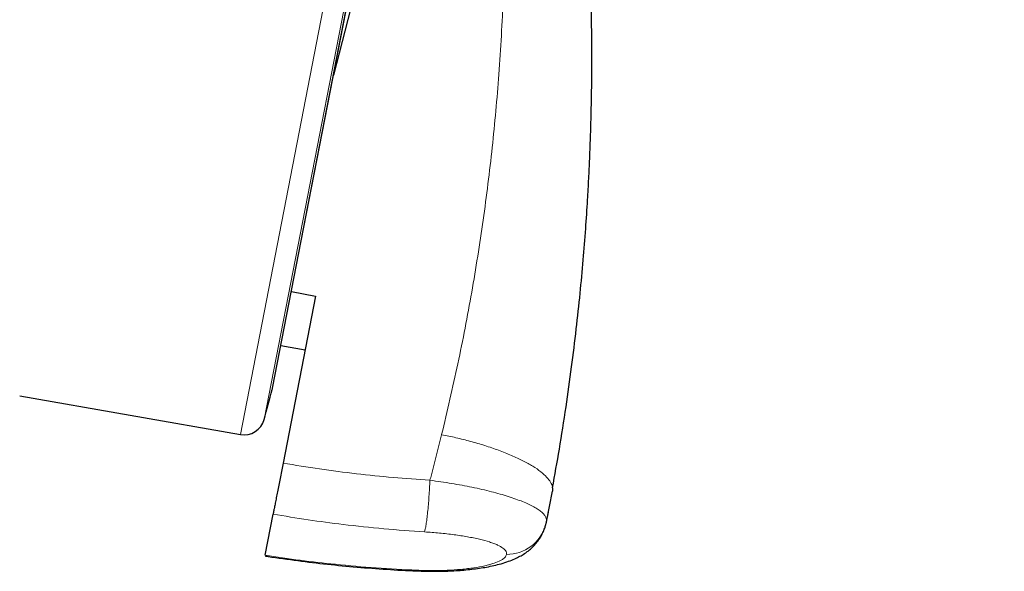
# Model space of a CAD drawing. Header units: millimetres. Extents: x 8 to 2427, y 12 to 2587.
# Tile 147 of 154: x 1715 to 1738, y 1794 to 1807. Entities that reach past the tile are written whole.
import ezdxf

# ---------------------------------------------------------------- set-up
doc = ezdxf.new("R2010")
doc.units = ezdxf.units.MM

msp = doc.modelspace()

# ---------------------------------------------------------------- linework, layer by layer
at = {"color": 252, "linetype": 'Continuous', "lineweight": 0}
for p, q in [((1719.82, 1797.336), (1737.752, 1889.59)), ((1738.144, 1889.041), (1720.389, 1797.698)), ((1720.582, 1798.415), (1738.055, 1888.303)), ((1727.161, 1795.231), (1727.163, 1795.241)), ((1724.057, 1794.081), (1724.058, 1794.066))]:
    msp.add_line(p, q, dxfattribs=at)
at = {"color": 7, "linetype": 'Continuous', "lineweight": 30}
for p, q in [((1720.59, 1798.45), (1738.049, 1888.268)), ((1722.876, 1809.16), (1722.05, 1805.961)), ((1721.619, 1800.654), (1720.841, 1796.651)), ((1721.042, 1800.771), (1721.619, 1800.654)), ((1720.789, 1799.475), (1721.369, 1799.367)), ((1714.524, 1798.269), (1719.82, 1797.336)), ((1727.163, 1795.241), (1727.305, 1795.978)), ((1727.303, 1796.055), (1727.305, 1795.978)), ((1720.411, 1794.441), (1720.603, 1795.426)), ((1727.163, 1795.239), (1727.207, 1795.472)), ((1727.209, 1795.472), (1727.209, 1795.474)), ((1727.141, 1795.152), (1727.161, 1795.231)), ((1727.161, 1795.231), (1727.163, 1795.239))]:
    msp.add_line(p, q, dxfattribs=at)
for centre, radius, start, end in [((1091.315, 1967.375), 651.556, 344.905144, 344.970478), ((1720.099, 1798.545), 0.5, 344.9705, 349), ((1719.906, 1797.828), 0.5, 260, 344.9051)]:
    msp.add_arc(centre, radius, start, end, dxfattribs=at)
at = {"color": 252, "linetype": 'Continuous', "lineweight": 0}
msp.add_arc((1726.202, 1795.443), 0.983, 270.0962, 342.8335, dxfattribs=at)
for points, knots in [([(1727.561, 1891.756), (1727.557, 1891.734), (1727.548, 1891.689), (1727.478, 1891.328), (1727.366, 1890.754), (1727.209, 1889.948), (1727.01, 1888.92), (1726.767, 1887.674), (1726.484, 1886.217), (1726.161, 1884.555), (1725.8, 1882.698), (1725.403, 1880.653), (1724.971, 1878.432), (1724.507, 1876.046), (1724.013, 1873.506), (1723.493, 1870.826), (1722.947, 1868.019), (1722.379, 1865.098), (1721.792, 1862.079), (1721.189, 1858.977), (1720.573, 1855.807), (1719.947, 1852.585), (1719.314, 1849.327), (1718.676, 1846.05), (1718.039, 1842.77), (1717.404, 1839.503), (1716.775, 1836.266), (1716.154, 1833.075), (1715.546, 1829.946), (1714.953, 1826.895), (1714.378, 1823.937), (1713.824, 1821.087), (1713.294, 1818.358), (1712.79, 1815.766), (1712.315, 1813.322), (1711.871, 1811.04), (1711.461, 1808.929), (1711.086, 1807.002), (1710.749, 1805.267), (1710.452, 1803.738), (1710.192, 1802.401), (1710.054, 1801.694), (1709.986, 1801.34)], [0, 0, 0, 0, 0.025, 0.05, 0.075, 0.1, 0.125, 0.15, 0.175, 0.2, 0.225, 0.25, 0.275, 0.3, 0.325, 0.35, 0.375, 0.4, 0.425, 0.45, 0.475, 0.5, 0.525, 0.55, 0.575, 0.6, 0.625, 0.65, 0.675, 0.7, 0.725, 0.75, 0.775, 0.8, 0.825, 0.85, 0.875, 0.9, 0.925, 0.95, 0.975, 1, 1, 1, 1]), ([(1708.529, 1802.229), (1708.567, 1802.426), (1708.644, 1802.819), (1708.775, 1803.493), (1708.917, 1804.224), (1709.072, 1805.02), (1709.237, 1805.872), (1709.413, 1806.778), (1709.599, 1807.735), (1709.796, 1808.748), (1710.005, 1809.822), (1710.225, 1810.956), (1710.457, 1812.151), (1710.699, 1813.397), (1710.951, 1814.692), (1711.21, 1816.027), (1711.477, 1817.399), (1711.75, 1818.803), (1712.031, 1820.247), (1712.321, 1821.738), (1712.619, 1823.273), (1712.926, 1824.852), (1713.239, 1826.463), (1713.558, 1828.103), (1713.88, 1829.762), (1714.206, 1831.435), (1714.533, 1833.12), (1714.864, 1834.824), (1715.201, 1836.555), (1715.542, 1838.311), (1715.888, 1840.088), (1716.235, 1841.875), (1716.583, 1843.667), (1716.93, 1845.45), (1717.274, 1847.221), (1717.616, 1848.978), (1717.956, 1850.728), (1718.296, 1852.479), (1718.636, 1854.228), (1718.975, 1855.971), (1719.31, 1857.696), (1719.642, 1859.402), (1719.967, 1861.074), (1720.285, 1862.712), (1720.597, 1864.315), (1720.903, 1865.889), (1721.205, 1867.442), (1721.502, 1868.971), (1721.794, 1870.472), (1722.078, 1871.935), (1722.354, 1873.356), (1722.62, 1874.725), (1722.876, 1876.04), (1723.121, 1877.301), (1723.357, 1878.514), (1723.584, 1879.684), (1723.803, 1880.808), (1724.012, 1881.885), (1724.21, 1882.904), (1724.397, 1883.865), (1724.571, 1884.76), (1724.732, 1885.589), (1724.88, 1886.352), (1725.017, 1887.052), (1725.141, 1887.693), (1725.254, 1888.271), (1725.353, 1888.785), (1725.44, 1889.231), (1725.514, 1889.609), (1725.573, 1889.917), (1725.62, 1890.156), (1725.653, 1890.325), (1725.673, 1890.431), (1725.676, 1890.444), (1725.677, 1890.451)], [0, 0, 0, 0, 0.013945, 0.02789, 0.041835, 0.055781, 0.069728, 0.083426, 0.097126, 0.110826, 0.124528, 0.138481, 0.152437, 0.166395, 0.180356, 0.194319, 0.208035, 0.221754, 0.235476, 0.249202, 0.263181, 0.277165, 0.291153, 0.305146, 0.319147, 0.332905, 0.346672, 0.360448, 0.374234, 0.388281, 0.402337, 0.416398, 0.430461, 0.444524, 0.458331, 0.472132, 0.485923, 0.499702, 0.513718, 0.527724, 0.541722, 0.555714, 0.569704, 0.583443, 0.597184, 0.610928, 0.624677, 0.638684, 0.652696, 0.666713, 0.680732, 0.694752, 0.708523, 0.722296, 0.73607, 0.749845, 0.763872, 0.777899, 0.791927, 0.805955, 0.819984, 0.833763, 0.847543, 0.861323, 0.875104, 0.88909, 0.903078, 0.917066, 0.931055, 0.945045, 0.958784, 0.972523, 0.986262, 1, 1, 1, 1]), ([(1725.661, 1817.239), (1725.741, 1816.611), (1725.901, 1815.358), (1726.056, 1813.474), (1726.149, 1811.592), (1726.175, 1809.715), (1726.135, 1807.843), (1726.032, 1806.012), (1725.869, 1804.223), (1725.652, 1802.481), (1725.376, 1800.75), (1725.047, 1799.033), (1724.78, 1797.9), (1724.646, 1797.334)], [0, 0, 0, 0, 0.094218, 0.188263, 0.281988, 0.375475, 0.468829, 0.562137, 0.650032, 0.737764, 0.825344, 0.912777, 1, 1, 1, 1]), ([(1724.646, 1797.333), (1724.56, 1796.991), (1724.469, 1796.626), (1724.371, 1796.262), (1724.365, 1796.24)], [0, 0, 0, 0, 0.937379, 1, 1, 1, 1]), ([(1724.646, 1797.333), (1724.761, 1797.31), (1724.995, 1797.262), (1725.343, 1797.174), (1725.687, 1797.073), (1726.018, 1796.961), (1726.327, 1796.838), (1726.603, 1796.709), (1726.84, 1796.577), (1727.03, 1796.445), (1727.173, 1796.316), (1727.263, 1796.194), (1727.304, 1796.107), (1727.304, 1796.064), (1727.303, 1796.055)], [0, 0, 0, 0, 0.081879, 0.167147, 0.255333, 0.345844, 0.437972, 0.530932, 0.623891, 0.716019, 0.806529, 0.894715, 0.979981, 1, 1, 1, 1]), ([(1724.365, 1796.24), (1724.07, 1796.26), (1723.482, 1796.301), (1722.6, 1796.394), (1721.719, 1796.507), (1721.134, 1796.603), (1720.841, 1796.651)], [0, 0, 0, 0, 0.249503, 0.499204, 0.749502, 1, 1, 1, 1]), ([(1727.163, 1795.241), (1727.163, 1795.241), (1727.167, 1795.259), (1727.167, 1795.294), (1727.149, 1795.351), (1727.111, 1795.41), (1727.05, 1795.472), (1726.966, 1795.536), (1726.861, 1795.6), (1726.736, 1795.664), (1726.592, 1795.727), (1726.427, 1795.79), (1726.246, 1795.851), (1726.049, 1795.91), (1725.84, 1795.966), (1725.615, 1796.021), (1725.379, 1796.072), (1725.136, 1796.119), (1724.887, 1796.163), (1724.629, 1796.204), (1724.453, 1796.228), (1724.365, 1796.24), (1724.365, 1796.24)], [0, 0, 0, 0, 0.000013, 0.050266, 0.10052, 0.154977, 0.20983, 0.265928, 0.322454, 0.377839, 0.433631, 0.490703, 0.548214, 0.603726, 0.659637, 0.716809, 0.774415, 0.829786, 0.885549, 0.942553, 0.999987, 1, 1, 1, 1]), ([(1720.603, 1795.426), (1720.882, 1795.38), (1721.441, 1795.288), (1722.327, 1795.171), (1723.258, 1795.071), (1723.91, 1795.025), (1724.236, 1795.002)], [0, 0, 0, 0, 0.231933, 0.464024, 0.73189, 1, 1, 1, 1]), ([(1724.236, 1795.002), (1724.356, 1794.993), (1724.538, 1794.98), (1724.773, 1794.955), (1725.001, 1794.927), (1725.217, 1794.894), (1725.416, 1794.856), (1725.6, 1794.816), (1725.763, 1794.771), (1725.9, 1794.724), (1726.017, 1794.675), (1726.107, 1794.624), (1726.165, 1794.572), (1726.204, 1794.521), (1726.204, 1794.484), (1726.204, 1794.46)], [0, 0, 0, 0, 0.112324, 0.169921, 0.227932, 0.339963, 0.397443, 0.455352, 0.566107, 0.622999, 0.680338, 0.788228, 0.84368, 0.899575, 1, 1, 1, 1]), ([(1724.057, 1794.081), (1724.178, 1794.078), (1724.361, 1794.072), (1724.602, 1794.074), (1724.837, 1794.082), (1725.062, 1794.097), (1725.272, 1794.119), (1725.47, 1794.145), (1725.648, 1794.178), (1725.801, 1794.216), (1725.936, 1794.257), (1726.044, 1794.303), (1726.122, 1794.351), (1726.18, 1794.399), (1726.194, 1794.436), (1726.204, 1794.46)], [0, 0, 0, 0, 0.112324, 0.169921, 0.227932, 0.339963, 0.397443, 0.455352, 0.566107, 0.622999, 0.680338, 0.788228, 0.84368, 0.899575, 1, 1, 1, 1]), ([(1720.411, 1794.441), (1720.692, 1794.399), (1721.252, 1794.316), (1722.141, 1794.215), (1723.076, 1794.132), (1723.73, 1794.098), (1724.057, 1794.081)], [0, 0, 0, 0, 0.2319327, 0.4640242, 0.7318898, 1, 1, 1, 1])]:
    msp.add_open_spline(points, degree=3, knots=knots, dxfattribs=at)
at = {"color": 7, "linetype": 'Continuous', "lineweight": 30}
for points, knots in [([(1727.306, 1796.055), (1727.362, 1796.365), (1727.479, 1797.011), (1727.63, 1797.98), (1727.765, 1798.942), (1727.877, 1799.851), (1727.969, 1800.707), (1728.043, 1801.509), (1728.102, 1802.257), (1728.145, 1802.907), (1728.176, 1803.465), (1728.198, 1803.938), (1728.215, 1804.378), (1728.228, 1804.783), (1728.237, 1805.154), (1728.244, 1805.499), (1728.248, 1805.84), (1728.251, 1806.237), (1728.25, 1806.713), (1728.244, 1807.276), (1728.231, 1807.895), (1728.208, 1808.568), (1728.175, 1809.297), (1728.13, 1810.081), (1728.069, 1810.921), (1727.988, 1811.83), (1727.886, 1812.811), (1727.756, 1813.866), (1727.598, 1814.979), (1727.407, 1816.149), (1727.183, 1817.375), (1727.007, 1818.207), (1726.917, 1818.632)], [0, 0, 0, 0, 0.04168, 0.086952, 0.1298, 0.170216, 0.208194, 0.243729, 0.276827, 0.307498, 0.329892, 0.350783, 0.370171, 0.388054, 0.404433, 0.419307, 0.433669, 0.449488, 0.471803, 0.496556, 0.523745, 0.553367, 0.585424, 0.619919, 0.656854, 0.696238, 0.740135, 0.78675, 0.836087, 0.888108, 0.942765, 1, 1, 1, 1]), ([(1720.841, 1796.651), (1720.831, 1796.597), (1720.81, 1796.49), (1720.777, 1796.324), (1720.745, 1796.159), (1720.715, 1796), (1720.686, 1795.852), (1720.66, 1795.719), (1720.638, 1795.605), (1720.617, 1795.496), (1720.608, 1795.452), (1720.603, 1795.426)], [0, 0, 0, 0, 0.1061682, 0.2123358, 0.3185073, 0.4246786, 0.5307865, 0.6368946, 0.7429821, 0.84907, 1, 1, 1, 1]), ([(1724.058, 1794.065), (1724.121, 1794.063), (1724.244, 1794.058), (1724.428, 1794.055), (1724.612, 1794.057), (1724.8, 1794.062), (1724.992, 1794.071), (1725.184, 1794.085), (1725.372, 1794.105), (1725.554, 1794.129), (1725.73, 1794.158), (1725.904, 1794.194), (1726.079, 1794.238), (1726.246, 1794.291), (1726.394, 1794.35), (1726.519, 1794.411), (1726.618, 1794.47), (1726.702, 1794.528), (1726.786, 1794.595), (1726.874, 1794.681), (1726.961, 1794.786), (1727.034, 1794.899), (1727.088, 1795.009), (1727.122, 1795.096), (1727.135, 1795.14), (1727.139, 1795.153)], [0, 0, 0, 0, 0.045867, 0.090787, 0.135582, 0.182622, 0.232784, 0.28364, 0.335254, 0.387114, 0.439069, 0.493354, 0.550845, 0.613113, 0.66654, 0.710582, 0.749641, 0.774951, 0.803154, 0.839917, 0.879538, 0.917443, 0.953348, 0.986422, 1, 1, 1, 1]), ([(1720.409, 1794.425), (1720.435, 1794.421), (1720.696, 1794.378), (1721.194, 1794.31), (1721.904, 1794.224), (1722.616, 1794.155), (1723.33, 1794.102), (1723.81, 1794.073), (1724.053, 1794.065), (1724.058, 1794.065)], [0, 0, 0, 0, 0.021592, 0.216466, 0.411365, 0.606291, 0.801244, 0.996223, 1, 1, 1, 1])]:
    msp.add_open_spline(points, degree=3, knots=knots, dxfattribs=at)
at = {"color": 252, "linetype": 'Continuous', "lineweight": 0}
msp.add_open_spline([(1724.236, 1795.002), (1724.242, 1795.023), (1724.254, 1795.064), (1724.273, 1795.172), (1724.292, 1795.308), (1724.311, 1795.471), (1724.328, 1795.652), (1724.343, 1795.847), (1724.356, 1796.046), (1724.362, 1796.175), (1724.365, 1796.24)], degree=3, dxfattribs=at)

doc.saveas('drawing.dxf')
